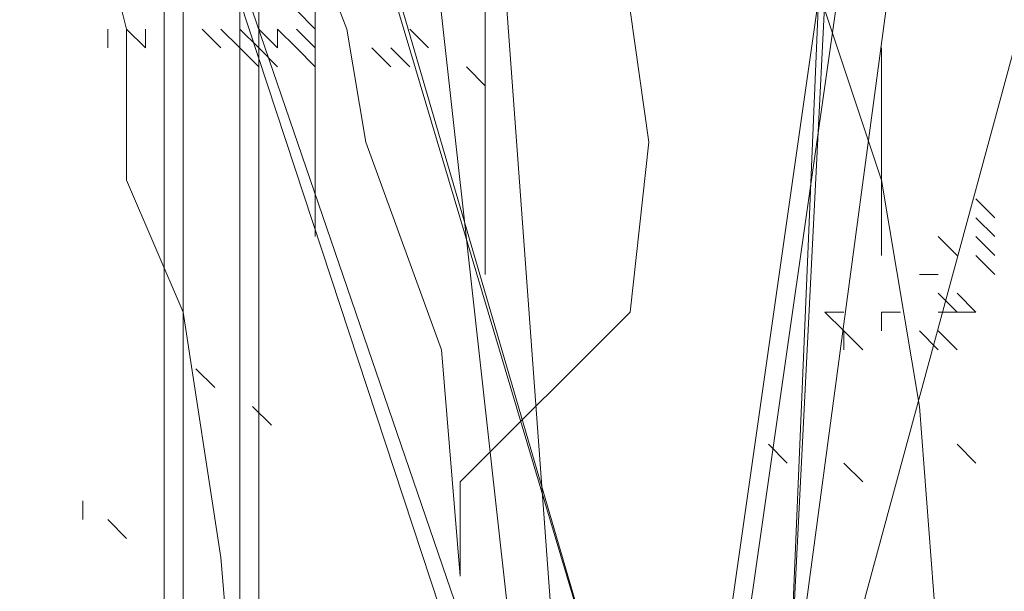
# Model space of a CAD drawing. Header units: millimetres. Extents: x 14400 to 93787, y -21104 to 39413.
# Tile 73 of 256: x 23673.47 to 23682.1, y 9748.87 to 9753.88. Entities that reach past the tile are written whole.
import ezdxf

# ---------------------------------------------------------------- set-up
doc = ezdxf.new("R2010")
doc.units = ezdxf.units.MM
doc.layers.add('_MODUS - zielen', color=66, linetype='Continuous', lineweight=9)

msp = doc.modelspace()

# ---------------------------------------------------------------- linework, layer by layer
at = {"layer": '_MODUS - zielen', "transparency": 33554687}
for points in [[(23681.19192, 9767.19922), (23680.19914, 9747.50907), (23681.02646, 9767.19922)], [(23674.73885, 9766.53737), (23674.73885, 9747.50907), (23674.73885, 9747.50907)], [(23675.4007, 9765.54459), (23675.4007, 9747.50907), (23675.4007, 9747.50907)], [(23676.06256, 9763.88996), (23677.88265, 9747.50907), (23677.88265, 9747.50907)], [(23676.06256, 9763.88996), (23677.88265, 9747.50907), (23677.88265, 9747.50907)], [(23681.85378, 9763.72449), (23679.53729, 9747.50907), (23679.53729, 9747.50907)], [(23682.01924, 9763.72449), (23679.70275, 9747.50907), (23679.70275, 9747.50907)], [(23674.90431, 9761.57347), (23674.90431, 9747.50907), (23674.90431, 9747.50907)], [(23675.56617, 9761.57347), (23675.56617, 9747.50907), (23675.56617, 9747.50907)], [(23677.2208, 9761.07708), (23678.21358, 9747.50907), (23678.21358, 9747.50907)], [(23677.55173, 9747.50907), (23673.41514, 9760.0843), (23677.71719, 9747.50907)], [(23681.52285, 9748.33639), (23681.35739, 9750.48742), (23681.02646, 9752.47298), (23680.53007, 9753.96215), (23680.53007, 9755.12039), (23680.19914, 9756.4441), (23680.03368, 9757.27142), (23679.86822, 9758.59512), (23679.86822, 9759.58791)], [(23675.4007, 9747.17815), (23675.23524, 9749.16371), (23674.90431, 9751.31473), (23674.40792, 9752.47298), (23674.40792, 9753.79668), (23674.07699, 9755.12039), (23673.91153, 9755.94771), (23673.91153, 9757.27142), (23673.74607, 9758.09873)], [(23677.33278, 9748.99824), (23677.16731, 9750.98381), (23676.50546, 9752.8039), (23676.34, 9753.79668), (23675.51268, 9755.94771), (23674.18897, 9756.11317), (23673.19619, 9756.94049)], [(23677.33278, 9748.99824), (23677.33278, 9749.82556), (23678.82195, 9751.31473), (23678.98741, 9752.8039), (23678.82195, 9753.96215), (23680.47658, 9755.45132), (23680.97297, 9756.94049), (23682.29668, 9756.94049)], [(23677.55173, 9755.94771), (23677.55173, 9752.30751), (23677.55173, 9752.30751)], [(23676.39348, 9755.45132), (23678.70997, 9747.50907), (23678.70997, 9747.50907)], [(23682.68109, 9755.45132), (23680.53007, 9747.50907), (23680.53007, 9747.50907)], [(23682.68109, 9755.45132), (23680.53007, 9747.50907), (23680.53007, 9747.50907)], [(23676.39348, 9755.28586), (23678.70997, 9747.50907), (23678.70997, 9747.50907)], [(23676.06256, 9751.97659), (23676.06256, 9754.29307), (23676.06256, 9754.29307)], [(23676.06256, 9753.79668), (23675.89709, 9753.96215), (23675.89709, 9753.96215)], [(23674.24246, 9753.63122), (23674.24246, 9753.79668), (23674.24246, 9753.79668)], [(23674.57338, 9753.63122), (23674.40792, 9753.79668), (23674.40792, 9753.79668)], [(23674.57338, 9753.63122), (23674.57338, 9753.79668), (23674.57338, 9753.79668)], [(23674.57338, 9753.63122), (23674.57338, 9753.79668), (23674.57338, 9753.79668)], [(23674.57338, 9753.63122), (23674.57338, 9753.79668), (23674.57338, 9753.79668)], [(23674.57338, 9753.63122), (23674.57338, 9753.79668), (23674.57338, 9753.79668)], [(23675.23524, 9753.63122), (23675.06978, 9753.79668), (23675.06978, 9753.79668)], [(23675.4007, 9753.63122), (23675.23524, 9753.79668), (23675.23524, 9753.79668)], [(23675.4007, 9753.63122), (23675.23524, 9753.79668), (23675.23524, 9753.79668)], [(23675.56617, 9753.63122), (23675.4007, 9753.79668), (23675.4007, 9753.79668)], [(23675.56617, 9753.63122), (23675.4007, 9753.79668), (23675.4007, 9753.79668)], [(23675.73163, 9753.63122), (23675.56617, 9753.79668), (23675.56617, 9753.79668)], [(23675.73163, 9753.63122), (23675.56617, 9753.79668), (23675.56617, 9753.79668)], [(23675.89709, 9753.63122), (23675.73163, 9753.79668), (23675.73163, 9753.79668)], [(23675.73163, 9753.63122), (23675.73163, 9753.79668), (23675.73163, 9753.79668)], [(23675.89709, 9753.63122), (23675.73163, 9753.79668), (23675.73163, 9753.79668)], [(23676.06256, 9753.63122), (23675.89709, 9753.79668), (23675.89709, 9753.79668)], [(23676.06256, 9753.63122), (23676.06256, 9753.79668), (23676.06256, 9753.79668)], [(23677.05534, 9753.63122), (23676.88987, 9753.79668), (23676.88987, 9753.79668)], [(23677.05534, 9753.63122), (23676.88987, 9753.79668), (23676.88987, 9753.79668)], [(23677.05534, 9753.63122), (23676.88987, 9753.79668), (23676.88987, 9753.79668)], [(23675.56617, 9753.46576), (23675.4007, 9753.63122), (23675.4007, 9753.63122)], [(23675.56617, 9753.46576), (23675.4007, 9753.63122), (23675.4007, 9753.63122)], [(23675.56617, 9753.46576), (23675.4007, 9753.63122), (23675.4007, 9753.63122)], [(23675.56617, 9753.46576), (23675.4007, 9753.63122), (23675.4007, 9753.63122)], [(23675.73163, 9753.46576), (23675.56617, 9753.63122), (23675.56617, 9753.63122)], [(23676.06256, 9753.46576), (23675.89709, 9753.63122), (23675.89709, 9753.63122)], [(23676.06256, 9753.46576), (23676.06256, 9753.63122), (23676.06256, 9753.63122)], [(23676.72441, 9753.46576), (23676.55895, 9753.63122), (23676.55895, 9753.63122)], [(23676.88987, 9753.46576), (23676.72441, 9753.63122), (23676.72441, 9753.63122)], [(23681.02646, 9751.81112), (23681.02646, 9753.63122), (23681.02646, 9753.63122)], [(23677.55173, 9753.30029), (23677.38626, 9753.46576), (23677.38626, 9753.46576)], [(23677.55173, 9753.30029), (23677.38626, 9753.46576), (23677.38626, 9753.46576)], [(23677.55173, 9753.30029), (23677.38626, 9753.46576), (23677.38626, 9753.46576)], [(23677.55173, 9751.64566), (23677.55173, 9753.13483), (23677.55173, 9753.13483)], [(23682.01924, 9752.14205), (23681.85378, 9752.30751), (23681.85378, 9752.30751)], [(23682.01924, 9751.97659), (23681.85378, 9752.14205), (23681.85378, 9752.14205)], [(23681.68831, 9751.81112), (23681.52285, 9751.97659), (23681.52285, 9751.97659)], [(23682.01924, 9751.81112), (23681.85378, 9751.97659), (23681.85378, 9751.97659)], [(23682.01924, 9751.81112), (23681.85378, 9751.97659), (23681.85378, 9751.97659)], [(23682.01924, 9751.64566), (23681.85378, 9751.81112), (23681.85378, 9751.81112)], [(23681.52285, 9751.64566), (23681.35739, 9751.64566), (23681.35739, 9751.64566)], [(23681.52285, 9751.64566), (23681.35739, 9751.64566), (23681.35739, 9751.64566)], [(23681.68831, 9751.31473), (23681.52285, 9751.4802), (23681.52285, 9751.4802)], [(23681.85378, 9751.31473), (23681.68831, 9751.4802), (23681.68831, 9751.4802)], [(23681.85378, 9751.31473), (23681.68831, 9751.4802), (23681.68831, 9751.4802)], [(23680.69553, 9751.14927), (23680.53007, 9751.31473), (23680.53007, 9751.31473)], [(23680.69553, 9751.31473), (23680.53007, 9751.31473), (23680.53007, 9751.31473)], [(23680.69553, 9751.14927), (23680.53007, 9751.31473), (23680.53007, 9751.31473)], [(23681.19192, 9751.31473), (23681.02646, 9751.31473), (23681.02646, 9751.31473)], [(23681.02646, 9751.14927), (23681.02646, 9751.31473), (23681.02646, 9751.31473)], [(23681.19192, 9751.31473), (23681.02646, 9751.31473), (23681.02646, 9751.31473)], [(23681.68831, 9751.31473), (23681.52285, 9751.31473), (23681.52285, 9751.31473)], [(23681.68831, 9751.31473), (23681.52285, 9751.31473), (23681.52285, 9751.31473)], [(23681.85378, 9751.31473), (23681.68831, 9751.31473), (23681.68831, 9751.31473)], [(23680.861, 9750.98381), (23680.69553, 9751.14927), (23680.69553, 9751.14927)], [(23680.69553, 9750.98381), (23680.69553, 9751.14927), (23680.69553, 9751.14927)], [(23680.861, 9750.98381), (23680.69553, 9751.14927), (23680.69553, 9751.14927)], [(23681.52285, 9750.98381), (23681.35739, 9751.14927), (23681.35739, 9751.14927)], [(23681.68831, 9750.98381), (23681.52285, 9751.14927), (23681.52285, 9751.14927)], [(23675.18175, 9750.65288), (23675.01629, 9750.81834), (23675.01629, 9750.81834)], [(23675.67814, 9750.32195), (23675.51268, 9750.48742), (23675.51268, 9750.48742)], [(23680.19914, 9749.99103), (23680.03368, 9750.15649), (23680.03368, 9750.15649)], [(23681.85378, 9749.99103), (23681.68831, 9750.15649), (23681.68831, 9750.15649)], [(23680.861, 9749.82556), (23680.69553, 9749.99103), (23680.69553, 9749.99103)], [(23680.861, 9749.82556), (23680.69553, 9749.99103), (23680.69553, 9749.99103)], [(23674.02351, 9749.49463), (23674.02351, 9749.6601), (23674.02351, 9749.6601)], [(23674.40792, 9749.32917), (23674.24246, 9749.49463), (23674.24246, 9749.49463)]]:
    msp.add_lwpolyline(points, dxfattribs=at)
msp.add_lwpolyline([(23680.19914, 9747.50907), (23682.01924, 9761.07708)], close=True, dxfattribs=at)

doc.saveas('drawing.dxf')
